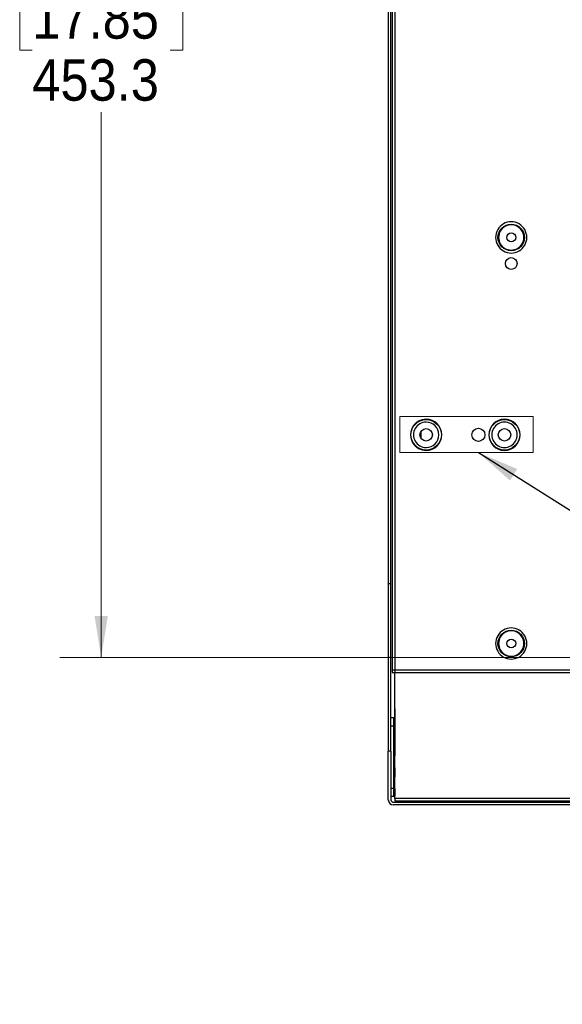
# Model space of a CAD drawing. Header units: millimetres. Extents: x 19 to 844, y 7 to 552.
# Tile 7 of 81: x 131 to 172, y 137 to 212. Entities that reach past the tile are written whole.
import ezdxf

# ---------------------------------------------------------------- set-up
doc = ezdxf.new("R2010")
doc.units = ezdxf.units.MM
doc.styles.add('SLDTEXTSTYLE2', font='GOTHIC.TTF', dxfattribs={"width": 0.913})
doc.styles.get("Standard").update_dxf_attribs({"font": 'GOTHIC.TTF'})
doc.dimstyles.new('SLDDIMSTYLE0', dxfattribs={"dimtxt": 3.175, "dimasz": 3.175, "dimexe": 0, "dimexo": 0.0625, "dimgap": 0.79375, "dimtad": 0, "dimtih": 1, "dimtoh": 1, "dimdec": 1, "dimlfac": 5, "dimrnd": 1e-09, "dimzin": 12, "dimdsep": 46, "dimtxsty": 'SLDTEXTSTYLE2', "dimsah": 1, "dimcen": 0.09, "dimadec": 0, "dimazin": 3, "dimtfac": 1, "dimtdec": 1, "dimtofl": 0, "dimtmove": 0, "dimatfit": 3, "dimfxl": 1, "dimfrac": 2, "dimtolj": 1, "dimtzin": 12, "dimarcsym": 0})
doc.dimstyles.new('SLDDIMSTYLE4', dxfattribs={"dimtxt": 0.18, "dimasz": 3.175, "dimexe": 0, "dimexo": 0.0625, "dimgap": 0, "dimtad": 0, "dimtih": 1, "dimtoh": 1, "dimdec": 0, "dimrnd": 1e-09, "dimzin": 0, "dimdsep": 46, "dimtxsty": 'STANDARD', "dimsah": 1, "dimcen": 0.09, "dimadec": 0, "dimazin": 0, "dimtfac": 3.175, "dimtdec": 0, "dimtofl": 0, "dimtmove": 0, "dimatfit": 3, "dimfxl": 1, "dimfrac": 2, "dimtolj": 1, "dimtzin": 0, "dimarcsym": 0})

# ---------------------------------------------------------------- blocks, each defined once
blk = doc.blocks.new('_D_15')
at = {"color": 7, "linetype": 'Continuous', "lineweight": 18}
for p, q in [((173.944, 253.81), (133.599, 253.81)), ((136.774, 253.81), (136.774, 215.331)), ((131.496, 214.686), (130.528, 214.686)), ((130.528, 214.686), (130.528, 209.645)), ((142.052, 214.686), (143.02, 214.686)), ((143.02, 214.686), (143.02, 209.645)), ((130.528, 209.645), (131.496, 209.645)), ((143.02, 209.645), (142.052, 209.645)), ((136.774, 163.143), (136.774, 204.895)), ((173.944, 163.143), (133.599, 163.143))]:
    blk.add_line(p, q, dxfattribs=at)
for points in [[(136.774, 253.81), (136.266, 250.635), (137.282, 250.635)], [(136.774, 163.143), (137.282, 166.318), (136.266, 166.318)]]:
    blk.add_solid(points, dxfattribs=at)
at = {"color": 7, "linetype": 'Continuous', "lineweight": 18, "char_height": 3.175, "attachment_point": 1, "style": 'SLDTEXTSTYLE2'}
for s, insert in [('17.85', (131.496, 213.701)), ('453.3', (131.496, 208.951))]:
    blk.add_mtext(s, dxfattribs=dict(at, insert=insert))

msp = doc.modelspace()

# ---------------------------------------------------------------- linework, layer by layer
at = {"color": 7, "linetype": 'Continuous', "lineweight": 25}
for p, q in [((158.774, 279.649), (158.774, 168.81)), ((158.974, 168.81), (158.974, 279.649)), ((159.074, 276.869), (159.074, 162.189)), ((159.274, 276.869), (159.274, 162.189)), ((161.29, 179.901), (161.29, 180.477)), ((158.774, 168.81), (158.974, 168.81)), ((158.774, 168.81), (158.774, 163.165)), ((158.974, 163.165), (158.974, 168.81)), ((158.774, 163.165), (158.774, 155.965)), ((158.774, 163.165), (158.974, 163.165)), ((158.974, 155.965), (158.974, 163.165)), ((159.074, 162.189), (159.274, 162.189)), ((159.074, 162.189), (159.074, 161.989)), ((159.274, 162.189), (175.214, 162.189)), ((159.274, 162.189), (159.274, 161.989)), ((159.074, 161.989), (159.274, 161.989)), ((159.274, 152.349), (159.274, 161.989)), ((159.274, 159.207), (159.274, 158.507)), ((159.174, 158.507), (158.974, 158.507)), ((159.174, 158.507), (159.174, 157.907)), ((159.174, 158.507), (159.274, 158.507)), ((158.974, 157.907), (159.174, 157.907)), ((159.174, 157.907), (159.174, 153.107)), ((158.774, 152.249), (158.774, 155.965)), ((158.974, 155.965), (158.774, 155.965)), ((158.974, 155.965), (158.974, 152.249)), ((159.274, 155.597), (159.234, 155.597)), ((159.234, 154.697), (159.274, 154.697)), ((159.274, 153.997), (159.234, 153.997)), ((159.174, 153.107), (158.974, 153.107)), ((159.174, 153.107), (159.174, 152.507)), ((159.234, 153.097), (159.274, 153.097)), ((158.974, 152.507), (159.174, 152.507)), ((159.174, 152.507), (159.274, 152.507)), ((159.274, 152.507), (159.274, 152.507)), ((159.274, 152.349), (159.274, 152.149)), ((159.174, 152.049), (386.414, 152.049)), ((386.414, 151.849), (159.174, 151.849)), ((159.274, 152.149), (176.385, 152.149))]:
    msp.add_line(p, q, dxfattribs=at)
at = {"color": 7, "linetype": 'Continuous', "lineweight": 18}
for p, q in [((159.667, 181.599), (169.869, 181.599)), ((159.667, 181.599), (159.667, 178.824)), ((169.869, 181.599), (169.869, 178.824)), ((159.667, 178.824), (169.869, 178.824))]:
    msp.add_line(p, q, dxfattribs=at)
at = {"color": 8, "linetype": 'Continuous', "lineweight": 25}
for p, q in [((159.274, 161.989), (175.214, 161.989)), ((159.274, 158.507), (159.274, 155.597)), ((159.234, 155.597), (159.234, 155.147)), ((159.234, 155.147), (159.234, 154.697)), ((159.274, 154.697), (159.274, 153.997)), ((159.234, 153.997), (159.234, 153.547)), ((159.234, 153.547), (159.234, 153.097)), ((159.274, 153.097), (159.274, 152.507)), ((175.813, 152.349), (159.274, 152.349))]:
    msp.add_line(p, q, dxfattribs=at)
at = {"color": 7, "linetype": 'Continuous', "lineweight": 25}
for centre, radius in [((168.194, 195.307), 1.016), ((168.194, 195.307), 0.34), ((168.194, 193.307), 0.45), ((161.674, 180.189), 1.165), ((167.674, 180.189), 1.165), ((161.674, 180.189), 0.48), ((165.674, 180.189), 0.5), ((167.674, 180.189), 0.48), ((168.194, 164.207), 1.016), ((168.194, 164.207), 0.34)]:
    msp.add_circle(centre, radius, dxfattribs=at)
for centre, radius, start, end in [((168.194, 195.307), 1.195, 359.99996, 180.00004), ((168.194, 195.307), 0.971, 359.9999, 180.0001), ((168.194, 195.307), 1.195, 179.99991, 0.00009), ((168.194, 195.307), 0.971, 179.9999, 0.0001), ((161.674, 180.189), 1.195, 89.99963, 270.00037), ((161.674, 180.189), 0.971, 89.9999, 270.0001), ((161.674, 180.189), 1.195, 270.0002, 89.9998), ((161.674, 180.189), 0.971, 270.00037, 89.99963), ((167.674, 180.189), 1.195, 90.0002, 269.9998), ((167.674, 180.189), 0.971, 89.9999, 270.0001), ((167.674, 180.189), 1.195, 270.0002, 89.9998), ((167.674, 180.189), 0.971, 269.9999, 90.0001), ((168.194, 164.207), 1.195, 359.99987, 180.00013), ((168.194, 164.207), 0.971, 359.99978, 180.00022), ((168.194, 164.207), 1.195, 179.99987, 0.00013), ((168.194, 164.207), 0.971, 179.99978, 0.00022), ((159.234, 155.657), 0.06, 180, 270), ((159.234, 154.637), 0.06, 90, 180), ((159.234, 154.057), 0.06, 180, 270), ((159.234, 153.037), 0.06, 90, 180), ((159.174, 152.249), 0.4, 180, 270), ((159.174, 152.249), 0.2, 180, 270)]:
    msp.add_arc(centre, radius, start, end, dxfattribs=at)

# ---------------------------------------------------------------- dimensions: what is measured, and where the dimension line sits
at = {"color": 7, "linetype": 'Continuous', "lineweight": 18}
dim = msp.add_linear_dim(base=(136.774, 163.143), p1=(175.214, 253.81), p2=(175.214, 163.143), angle=270.00001, dimstyle='SLDDIMSTYLE0', dxfattribs=at)
dim.commit()
dim.dimension.update_dxf_attribs({"geometry": '_D_15', "text_midpoint": (136.774, 210.113), "dimtype": 160})

# ---------------------------------------------------------------- leaders
at = {"color": 7, "linetype": 'Continuous', "lineweight": 0}
msp.add_leader([(165.689, 178.824), (232.657, 136.579), (235.832, 136.579)], dimstyle='SLDDIMSTYLE4', dxfattribs=at)

doc.saveas('drawing.dxf')
